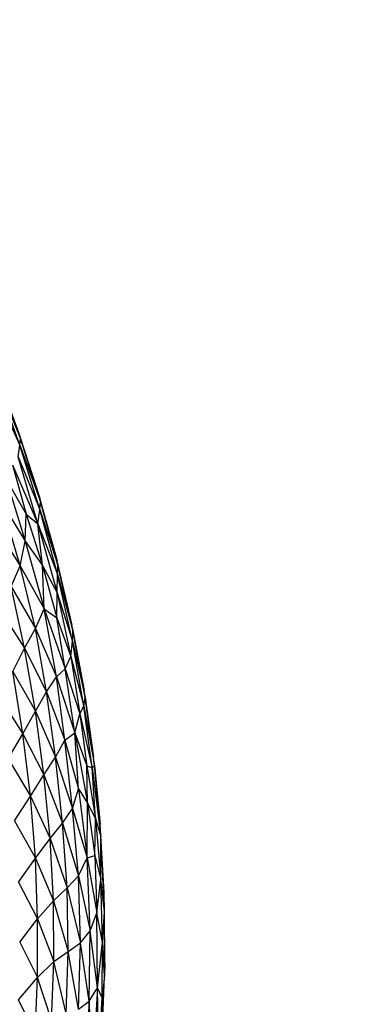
# Paper-space layout '_Superior' of a CAD drawing. Header units: millimetres. Extents: x -213 to 187, y -200 to 200.
# Tile 34 of 36: x 90 to 114, y -4 to 65. Entities that reach past the tile are written whole.
import ezdxf

# ---------------------------------------------------------------- set-up
doc = ezdxf.new("R2010")
doc.units = ezdxf.units.MM

psp = doc.layouts.new('_Superior')

# ---------------------------------------------------------------- linework, layer by layer
at = {"color": 7, "linetype": 'Continuous', "lineweight": 25}
for p, q in [((89.788, 35.123), (88.166, 39.599)), ((88.166, 39.599), (89.833, 35.588)), ((89.784, 35.764), (88.208, 40.045)), ((89.833, 35.588), (88.243, 39.937)), ((88.243, 39.937), (89.784, 35.764)), ((88.044, 38.88), (89.788, 35.123)), ((89.833, 35.588), (89.784, 35.764)), ((91.18, 31.408), (89.784, 35.764)), ((89.788, 35.123), (89.833, 35.588)), ((91.241, 31.166), (89.833, 35.588)), ((89.833, 35.588), (91.18, 31.408)), ((89.662, 34.318), (89.788, 35.123)), ((91.192, 30.608), (89.788, 35.123)), ((89.788, 35.123), (91.241, 31.166)), ((91.058, 29.595), (89.662, 34.318)), ((89.662, 34.318), (91.192, 30.608)), ((89.273, 33.742), (90.215, 30.285)), ((89.273, 33.742), (91.058, 29.595)), ((88.819, 32.73), (90.146, 28.367)), ((88.819, 32.73), (90.215, 30.285)), ((91.241, 31.166), (91.18, 31.408)), ((92.401, 26.984), (91.18, 31.408)), ((91.192, 30.608), (91.241, 31.166)), ((92.462, 26.686), (91.241, 31.166)), ((91.241, 31.166), (92.401, 26.984)), ((89.814, 26.654), (88.487, 31.114)), ((88.487, 31.114), (90.146, 28.367)), ((91.058, 29.595), (91.192, 30.608)), ((92.424, 26.056), (91.192, 30.608)), ((91.192, 30.608), (92.462, 26.686)), ((90.146, 28.367), (90.215, 30.285)), ((90.215, 30.285), (91.363, 26.667)), ((90.215, 30.285), (91.058, 29.595)), ((87.987, 29.503), (89.814, 26.654)), ((91.363, 26.667), (91.058, 29.595)), ((91.058, 29.595), (92.405, 24.749)), ((91.058, 29.595), (92.424, 26.056)), ((89.814, 26.654), (90.146, 28.367)), ((90.146, 28.367), (91.485, 23.624)), ((90.146, 28.367), (91.363, 26.667)), ((89.166, 25.188), (89.814, 26.654)), ((90.871, 22.243), (89.814, 26.654)), ((89.814, 26.654), (91.485, 23.624)), ((91.485, 23.624), (91.363, 26.667)), ((91.363, 26.667), (92.378, 22.982)), ((91.363, 26.667), (92.405, 24.749)), ((92.462, 26.686), (92.401, 26.984)), ((93.438, 22.475), (92.401, 26.984)), ((92.424, 26.056), (92.462, 26.686)), ((93.515, 22.086), (92.462, 26.686)), ((92.462, 26.686), (93.438, 22.475)), ((92.405, 24.749), (92.424, 26.056)), ((93.488, 21.338), (92.424, 26.056)), ((92.424, 26.056), (93.515, 22.086)), ((90.12, 20.855), (89.166, 25.188)), ((89.166, 25.188), (90.871, 22.243)), ((92.378, 22.982), (92.405, 24.749)), ((92.405, 24.749), (93.366, 20.265)), ((92.405, 24.749), (93.488, 21.338)), ((90.871, 22.243), (91.485, 23.624)), ((92.347, 18.839), (91.485, 23.624)), ((91.485, 23.624), (92.962, 19.406)), ((91.485, 23.624), (92.378, 22.982)), ((88.395, 23.535), (90.12, 20.855)), ((92.962, 19.406), (92.378, 22.982)), ((92.378, 22.982), (93.366, 20.265)), ((90.12, 20.855), (90.871, 22.243)), ((91.649, 17.777), (90.871, 22.243)), ((90.871, 22.243), (92.347, 18.839)), ((93.515, 22.086), (93.438, 22.475)), ((93.488, 21.338), (93.515, 22.086)), ((94.373, 17.374), (93.515, 22.086)), ((93.515, 22.086), (94.297, 17.868)), ((89.284, 19.213), (90.12, 20.855)), ((90.875, 16.427), (90.12, 20.855)), ((90.12, 20.855), (91.649, 17.777)), ((93.366, 20.265), (93.488, 21.338)), ((94.289, 16.779), (93.488, 21.338)), ((93.488, 21.338), (94.373, 17.374)), ((92.962, 19.406), (93.366, 20.265)), ((93.366, 20.265), (94.003, 16.247)), ((93.366, 20.265), (94.289, 16.779)), ((92.347, 18.839), (92.962, 19.406)), ((93.637, 14.901), (92.962, 19.406)), ((92.962, 19.406), (94.003, 16.247)), ((89.99, 14.831), (89.284, 19.213)), ((89.284, 19.213), (90.875, 16.427)), ((91.649, 17.777), (92.347, 18.839)), ((92.942, 14.389), (92.347, 18.839)), ((92.347, 18.839), (93.637, 14.901)), ((88.319, 17.411), (89.99, 14.831)), ((90.875, 16.427), (91.649, 17.777)), ((92.286, 13.192), (91.649, 17.777)), ((91.649, 17.777), (92.942, 14.389)), ((94.289, 16.779), (94.373, 17.374)), ((94.373, 17.374), (94.297, 17.868)), ((95.029, 12.598), (94.373, 17.374)), ((94.373, 17.374), (94.964, 13.184)), ((94.003, 16.247), (94.289, 16.779)), ((94.857, 12.444), (94.289, 16.779)), ((94.289, 16.779), (95.029, 12.598)), ((89.99, 14.831), (90.875, 16.427)), ((91.478, 11.94), (90.875, 16.427)), ((90.875, 16.427), (92.286, 13.192)), ((93.637, 14.901), (94.003, 16.247)), ((94.003, 16.247), (94.487, 12.586)), ((94.003, 16.247), (94.857, 12.444)), ((88.96, 13.065), (89.99, 14.831)), ((90.524, 10.438), (89.99, 14.831)), ((89.99, 14.831), (91.478, 11.94)), ((92.942, 14.389), (93.637, 14.901)), ((93.904, 10.952), (93.637, 14.901)), ((93.637, 14.901), (94.526, 9.96)), ((93.637, 14.901), (94.487, 12.586)), ((92.286, 13.192), (92.942, 14.389)), ((93.484, 9.57), (92.942, 14.389)), ((92.942, 14.389), (93.904, 10.952)), ((91.478, 11.94), (92.286, 13.192)), ((92.786, 8.552), (92.286, 13.192)), ((92.286, 13.192), (93.484, 9.57)), ((95.029, 12.598), (94.964, 13.184)), ((88.96, 13.065), (90.524, 10.438)), ((94.526, 9.96), (94.487, 12.586)), ((94.487, 12.586), (95.102, 8.877)), ((94.487, 12.586), (94.857, 12.444)), ((94.857, 12.444), (95.029, 12.598)), ((95.472, 7.62), (95.029, 12.598)), ((95.029, 12.598), (95.437, 8.451)), ((90.524, 10.438), (91.478, 11.94)), ((91.905, 7.476), (91.478, 11.94)), ((91.478, 11.94), (92.786, 8.552)), ((95.102, 8.877), (94.857, 12.444)), ((94.857, 12.444), (95.472, 7.62)), ((89.414, 8.719), (90.524, 10.438)), ((90.871, 6.087), (90.524, 10.438)), ((90.524, 10.438), (91.905, 7.476)), ((93.484, 9.57), (93.904, 10.952)), ((93.904, 10.952), (94.51, 6.107)), ((93.904, 10.952), (94.526, 9.96)), ((94.51, 6.107), (94.526, 9.96)), ((94.526, 9.96), (95.041, 6.272)), ((94.526, 9.96), (95.102, 8.877)), ((92.786, 8.552), (93.484, 9.57)), ((93.904, 4.838), (93.484, 9.57)), ((93.484, 9.57), (94.51, 6.107)), ((89.414, 8.719), (90.871, 6.087)), ((91.905, 7.476), (92.786, 8.552)), ((93.099, 3.999), (92.786, 8.552)), ((92.786, 8.552), (93.904, 4.838)), ((95.041, 6.272), (95.102, 8.877)), ((95.102, 8.877), (95.475, 4.595)), ((95.102, 8.877), (95.472, 7.62)), ((95.472, 7.62), (95.437, 8.451)), ((95.704, 3.672), (95.437, 8.451)), ((95.475, 4.595), (95.472, 7.62)), ((95.727, 2.32), (95.472, 7.62)), ((95.704, 3.672), (95.472, 7.62)), ((90.871, 6.087), (91.905, 7.476)), ((92.138, 3.095), (91.905, 7.476)), ((91.905, 7.476), (93.099, 3.999)), ((94.51, 6.107), (95.041, 6.272)), ((95.041, 6.272), (95.201, 2.233)), ((95.041, 6.272), (95.475, 4.595)), ((89.685, 4.407), (90.871, 6.087)), ((91.031, 1.826), (90.871, 6.087)), ((90.871, 6.087), (92.138, 3.095)), ((93.904, 4.838), (94.51, 6.107)), ((94.72, 0.971), (94.51, 6.107)), ((94.51, 6.107), (95.201, 2.233)), ((89.685, 4.407), (91.031, 1.826)), ((93.099, 3.999), (93.904, 4.838)), ((94.033, 0.123), (93.904, 4.838)), ((93.904, 4.838), (94.72, 0.971)), ((95.201, 2.233), (95.475, 4.595)), ((95.582, 0.18), (95.475, 4.595)), ((95.727, 2.32), (95.475, 4.595)), ((92.138, 3.095), (93.099, 3.999)), ((93.171, -0.475), (93.099, 3.999)), ((93.099, 3.999), (94.033, 0.123)), ((95.727, 2.32), (95.704, 3.672)), ((91.031, 1.826), (92.138, 3.095)), ((92.164, -1.179), (92.138, 3.095)), ((92.138, 3.095), (93.171, -0.475)), ((94.72, 0.971), (95.201, 2.233)), ((95.239, -3.038), (95.201, 2.233)), ((95.582, 0.18), (95.201, 2.233)), ((95.582, 0.18), (95.727, 2.32)), ((95.739, -2.192), (95.727, 2.32)), ((95.746, -1.304), (95.727, 2.32)), ((89.772, 0.174), (91.031, 1.826)), ((91.012, -2.299), (91.031, 1.826)), ((91.031, 1.826), (92.164, -1.179)), ((94.033, 0.123), (94.72, 0.971)), ((94.659, -3.958), (94.72, 0.971)), ((95.239, -3.038), (94.72, 0.971)), ((89.772, 0.174), (91.012, -2.299)), ((93.171, -0.475), (94.033, 0.123)), ((93.911, -4.527), (94.033, 0.123)), ((94.659, -3.958), (94.033, 0.123)), ((95.239, -3.038), (95.582, 0.18)), ((95.559, -3.723), (95.582, 0.18)), ((95.739, -2.192), (95.582, 0.18)), ((92.164, -1.179), (93.171, -0.475)), ((93.026, -4.843), (93.171, -0.475)), ((93.911, -4.527), (93.171, -0.475)), ((91.012, -2.299), (92.164, -1.179)), ((92, -5.308), (92.164, -1.179)), ((93.026, -4.843), (92.164, -1.179)), ((95.746, -1.304), (95.739, -2.192)), ((89.696, -3.881), (91.012, -2.299)), ((90.867, -6.255), (91.012, -2.299)), ((92, -5.308), (91.012, -2.299)), ((95.739, -2.192), (95.559, -3.723)), ((95.578, -6.269), (95.739, -2.192)), ((95.597, -5.752), (95.739, -2.192)), ((94.659, -3.958), (95.239, -3.038)), ((95.239, -3.038), (94.915, -8.25)), ((95.315, -7.994), (95.239, -3.038)), ((95.559, -3.723), (95.239, -3.038)), ((90.867, -6.255), (89.696, -3.881)), ((93.911, -4.527), (94.659, -3.958)), ((94.659, -3.958), (94.304, -8.792)), ((94.915, -8.25), (94.659, -3.958)), ((95.315, -7.994), (95.559, -3.723)), ((95.597, -5.752), (95.559, -3.723))]:
    psp.add_line(p, q, dxfattribs=at)
for points, knots in [([(-12.825, -200.306), (-9.407, -200.256), (-2.396, -200.151), (8.362, -199.276), (19.602, -197.776), (31.298, -195.505), (42.69, -192.566), (53.704, -189.025), (64.277, -184.967), (75.002, -180.124), (85.815, -174.438), (96.638, -167.857), (107.382, -160.336), (117.947, -151.838), (128.221, -142.339), (138.081, -131.83), (147.4, -120.319), (156.042, -107.835), (163.874, -94.43), (170.766, -80.177), (176.595, -65.173), (181.252, -49.538), (184.648, -33.41), (186.713, -16.944), (187.406, -0.306), (186.713, 16.332), (184.648, 32.797), (181.252, 48.925), (176.595, 64.561), (170.766, 79.564), (163.874, 93.818), (156.042, 107.223), (147.4, 119.706), (138.081, 131.217), (128.221, 141.726), (117.947, 151.225), (107.382, 159.723), (96.638, 167.245), (85.815, 173.825), (75.002, 179.511), (64.277, 184.355), (53.704, 188.413), (42.69, 191.953), (31.298, 194.893), (19.602, 197.163), (8.362, 198.664), (-2.396, 199.539), (-9.407, 199.643), (-12.825, 199.694)], [0, 0, 0, 0, 0.016322, 0.033479, 0.05151, 0.070452, 0.090341, 0.107661, 0.125675, 0.144395, 0.163829, 0.18398, 0.204846, 0.226418, 0.248682, 0.271613, 0.29518, 0.319343, 0.344053, 0.369251, 0.394871, 0.420839, 0.447075, 0.473492, 0.5, 0.526508, 0.552925, 0.579161, 0.605129, 0.630749, 0.655947, 0.680657, 0.70482, 0.728387, 0.751318, 0.773582, 0.795154, 0.81602, 0.836171, 0.855605, 0.874325, 0.892339, 0.909659, 0.929548, 0.94849, 0.966521, 0.983678, 1, 1, 1, 1]), ([(85.996, 168.958), (90.088, 166.451), (98.438, 161.334), (110.423, 152.331), (121.12, 143.01), (130.494, 133.577), (138.621, 124.32), (146.317, 114.341), (153.497, 103.662), (160.077, 92.317), (165.977, 80.355), (171.118, 67.833), (175.43, 54.823), (178.852, 41.409), (181.334, 27.682), (182.839, 13.742), (183.343, -0.306), (182.839, -14.354), (181.334, -28.295), (178.852, -42.022), (175.43, -55.436), (171.118, -68.445), (165.977, -80.967), (160.077, -92.93), (153.497, -104.275), (146.317, -114.954), (138.621, -124.933), (130.494, -134.19), (121.12, -143.623), (110.423, -152.944), (98.438, -161.947), (90.088, -167.063), (85.996, -169.571)], [0, 0, 0, 0, 0.035233, 0.07188, 0.109917, 0.139334, 0.169479, 0.200319, 0.231813, 0.263911, 0.296557, 0.329689, 0.363236, 0.397123, 0.431269, 0.46559, 0.5, 0.53441, 0.568731, 0.602877, 0.636764, 0.670311, 0.703443, 0.736089, 0.768187, 0.799681, 0.830521, 0.860666, 0.890083, 0.92812, 0.964767, 1, 1, 1, 1])]:
    psp.add_open_spline(points, degree=3, knots=knots, dxfattribs=at)

doc.saveas('drawing.dxf')
